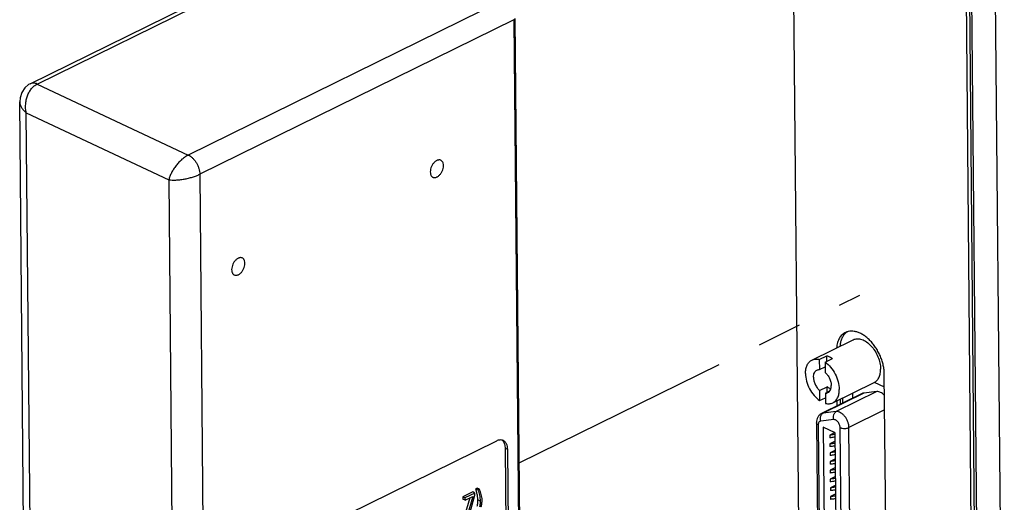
# Model space of a CAD drawing. Header units: inches. Extents: x 0 to 34, y 0 to 22.
# Tile 48 of 60: x 24.3 to 27.4, y 16 to 17.5. Entities that reach past the tile are written whole.
import ezdxf

# ---------------------------------------------------------------- set-up
doc = ezdxf.new("R2010")
doc.units = ezdxf.units.IN
doc.header["$LTSCALE"] = 1.87
doc.header["$MEASUREMENT"] = 0
doc.linetypes.add('CENTER', pattern=[0.6, 0.375, -0.075, 0.075, -0.075])
doc.layers.get('0').update_dxf_attribs({"linetype": 'CONTINUOUS'})
doc.layers.add('DEFAULT_1', color=7, linetype='CENTER')

msp = doc.modelspace()

# ---------------------------------------------------------------- linework, layer by layer
at = {"color": 7, "linetype": 'CONTINUOUS'}
for p, q in [((26.6955, 18.6916), (26.7283, 15.1236)), ((27.368, 14.6048), (27.3321, 18.4998)), ((27.2941, 14.5659), (27.2582, 18.4634)), ((27.2736, 14.8673), (27.2408, 18.4353)), ((27.2842, 14.8725), (27.2513, 18.4405)), ((24.309, 17.2915), (24.9156, 17.59)), ((24.3306, 17.2904), (24.9373, 17.589)), ((25.7921, 17.5531), (24.8052, 17.0674)), ((25.828, 17.4926), (24.8411, 17.0069)), ((25.828, 17.4926), (25.8583, 14.2121)), ((25.8309, 17.496), (25.8612, 14.2156)), ((24.3306, 17.2904), (24.8052, 17.0674)), ((24.2756, 17.2348), (24.2756, 17.2348)), ((24.3045, 14.0987), (24.2756, 17.2348)), ((24.312, 15.4752), (24.2961, 17.1998)), ((24.2961, 17.1998), (24.7438, 16.9894)), ((24.7438, 16.9894), (24.7719, 13.9411)), ((24.8411, 17.0069), (24.8695, 13.9254)), ((26.7636, 16.4231), (26.8933, 16.487)), ((26.787, 16.4249), (26.8105, 16.4365)), ((26.787, 16.4249), (26.7872, 16.3929)), ((26.8051, 16.4164), (26.8287, 16.428)), ((26.8107, 16.4191), (26.8105, 16.4365)), ((26.7872, 16.3929), (26.8053, 16.4018)), ((26.8051, 16.4164), (26.8054, 16.3844)), ((27.0031, 15.0781), (26.9911, 16.3793)), ((26.7878, 16.3277), (26.8114, 16.3393)), ((26.8116, 16.3218), (26.8114, 16.3393)), ((26.8297, 16.2889), (26.9594, 16.3528)), ((26.9602, 16.3524), (26.9602, 16.3532)), ((26.9915, 16.3377), (26.9602, 16.3524)), ((26.7878, 16.3277), (26.7881, 16.2957)), ((26.7881, 16.2957), (26.8062, 16.3045)), ((26.9218, 16.318), (26.7942, 16.2552)), ((26.927, 16.3195), (26.7995, 16.2567)), ((26.806, 16.3191), (26.82, 16.326)), ((26.806, 16.3191), (26.8063, 16.2871)), ((26.9676, 16.3238), (26.8401, 16.261)), ((26.8525, 16.3002), (26.8527, 16.284)), ((26.8596, 16.3036), (26.8597, 16.2874)), ((26.8913, 16.3192), (26.8914, 16.303)), ((26.9676, 16.3238), (26.927, 16.3195)), ((26.842, 16.295), (26.8421, 16.2788)), ((26.9921, 16.2662), (26.8802, 16.2111)), ((26.8323, 16.2358), (26.7917, 16.2315)), ((26.8401, 16.261), (26.7995, 16.2567)), ((26.778, 16.2263), (26.787, 15.2499)), ((26.7838, 16.2196), (26.7928, 15.2433)), ((26.7993, 16.2125), (26.8083, 15.2358)), ((26.837, 16.1948), (26.7993, 16.2125)), ((26.8618, 15.1875), (26.8523, 16.2108)), ((26.8896, 15.1877), (26.8802, 16.2111)), ((26.8362, 16.1952), (26.8201, 16.1873)), ((26.8201, 16.1873), (26.8202, 16.1786)), ((26.846, 15.218), (26.837, 16.1948)), ((25.7728, 16.1687), (24.9419, 15.7598)), ((25.8051, 15.7335), (25.8013, 16.1455)), ((25.8084, 16.1422), (25.8013, 16.1455)), ((26.8373, 16.168), (26.8204, 16.1597)), ((26.8204, 16.1597), (26.8205, 16.151)), ((25.8122, 15.7302), (25.8084, 16.1422)), ((26.8375, 16.1403), (26.8207, 16.132)), ((26.8207, 16.132), (26.8207, 16.1234)), ((26.8378, 16.1127), (26.8209, 16.1044)), ((26.8209, 16.1044), (26.821, 16.0958)), ((26.838, 16.0851), (26.8212, 16.0768)), ((26.8212, 16.0768), (26.8212, 16.0682)), ((26.8383, 16.0575), (26.8214, 16.0492)), ((25.7123, 16.0206), (25.7078, 16.0184)), ((25.7194, 16.0172), (25.7123, 16.0206)), ((26.8214, 16.0492), (26.8215, 16.0406)), ((26.8386, 16.0299), (26.8217, 16.0216)), ((26.8217, 16.0216), (26.8218, 16.013)), ((25.6983, 16.0086), (25.667, 15.9932)), ((25.667, 15.9932), (25.6671, 15.9861)), ((25.6741, 15.9898), (25.667, 15.9932)), ((25.6891, 15.9901), (25.6737, 15.9372)), ((25.7054, 16.0052), (25.6741, 15.9898)), ((25.6741, 15.9898), (25.6742, 15.9828)), ((25.6742, 15.9828), (25.6986, 15.9947)), ((25.6986, 15.9947), (25.6808, 15.9338)), ((25.6885, 15.9376), (25.7055, 15.9981)), ((25.7054, 16.0052), (25.6983, 16.0086)), ((25.7055, 15.9981), (25.7054, 16.0052)), ((25.7149, 16.015), (25.7078, 16.0184)), ((25.7111, 16.0068), (25.7078, 16.0184)), ((25.7194, 16.0172), (25.7149, 16.015)), ((25.7196, 16.0168), (25.7194, 16.0172)), ((26.8388, 16.0023), (26.8219, 15.994)), ((26.8219, 15.994), (26.822, 15.9854)), ((25.6742, 15.9828), (25.6671, 15.9861)), ((25.7216, 15.9801), (25.7145, 15.9835))]:
    msp.add_line(p, q, dxfattribs=at)
msp.add_lwpolyline([(24.309, 17.2915), (24.3037, 17.2885), (24.2913, 17.278), (24.2819, 17.264), (24.2766, 17.2472), (24.2756, 17.2347)], dxfattribs=at)
for centre, radius, start, end in [((26.8986, 16.4769), 0.0426, 127.7305, 131.5496), ((26.8981, 16.4776), 0.0417, 124.8136, 127.7282), ((26.9467, 16.3785), 0.0287, 296.2021, 298.028), ((26.9467, 16.3786), 0.0287, 298.0283, 299.7479)]:
    msp.add_arc(centre, radius, start, end, dxfattribs=at)
for points, knots in [([(25.8309, 17.496), (25.8309, 17.4957), (25.8308, 17.495), (25.8302, 17.4941), (25.8292, 17.4933), (25.8285, 17.4928), (25.828, 17.4926)], [0, 0, 0, 0, 0.203295, 0.429913, 0.6946, 1, 1, 1, 1]), ([(24.2961, 17.1998), (24.2951, 17.2042), (24.2943, 17.2109), (24.294, 17.2199), (24.2943, 17.2267), (24.2951, 17.2336), (24.2967, 17.2426), (24.2998, 17.2534), (24.3053, 17.2654), (24.3124, 17.2759), (24.3208, 17.2845), (24.3273, 17.2888), (24.3306, 17.2904)], [0, 0, 0, 0, 0.129172, 0.195062, 0.261451, 0.328047, 0.394587, 0.526305, 0.654373, 0.77675, 0.892141, 1, 1, 1, 1]), ([(24.3306, 17.2904), (24.3288, 17.2913), (24.325, 17.2927), (24.3193, 17.2937), (24.3138, 17.2933), (24.3105, 17.2922), (24.309, 17.2914)], [0, 0, 0, 0, 0.274767, 0.532845, 0.771777, 1, 1, 1, 1]), ([(24.2756, 17.2348), (24.2756, 17.2333), (24.2759, 17.2302), (24.277, 17.2256), (24.2787, 17.2211), (24.281, 17.2166), (24.284, 17.2121), (24.2875, 17.2078), (24.2916, 17.2037), (24.2945, 17.2011), (24.2961, 17.1998)], [0, 0, 0, 0, 0.107702, 0.2191, 0.335289, 0.456873, 0.584015, 0.716776, 0.855416, 1, 1, 1, 1]), ([(24.8052, 17.0674), (24.8035, 17.0666), (24.8002, 17.0647), (24.7934, 17.0604), (24.785, 17.0538), (24.7755, 17.0446), (24.7666, 17.0343), (24.76, 17.025), (24.7554, 17.0173), (24.7522, 17.0116), (24.7495, 17.0059), (24.7472, 17.0003), (24.7453, 16.9948), (24.7443, 16.9912), (24.7438, 16.9894)], [0, 0, 0, 0, 0.054723, 0.112728, 0.236648, 0.36806, 0.502946, 0.637155, 0.702791, 0.766842, 0.828966, 0.888847, 0.946049, 1, 1, 1, 1]), ([(24.8052, 17.0674), (24.8077, 17.0663), (24.8112, 17.0641), (24.8156, 17.0606), (24.82, 17.0566), (24.8252, 17.0507), (24.8306, 17.0428), (24.8351, 17.0341), (24.8384, 17.0251), (24.8405, 17.0159), (24.8411, 17.0098), (24.8411, 17.0069)], [0, 0, 0, 0, 0.109738, 0.167919, 0.228328, 0.354574, 0.485784, 0.618978, 0.751032, 0.879009, 1, 1, 1, 1]), ([(25.5856, 17.05), (25.5845, 17.0495), (25.5823, 17.0481), (25.578, 17.0447), (25.5733, 17.0393), (25.5688, 17.0315), (25.5659, 17.0231), (25.5648, 17.0148), (25.5655, 17.0082), (25.5671, 17.0038), (25.5687, 17.0011), (25.5708, 16.9989), (25.5725, 16.9978), (25.5733, 16.9974)], [0, 0, 0, 0, 0.059225, 0.122734, 0.259511, 0.403973, 0.547908, 0.683124, 0.803476, 0.857457, 0.907541, 0.954609, 1, 1, 1, 1]), ([(25.5984, 17.0508), (25.5975, 17.0513), (25.5955, 17.0519), (25.5923, 17.052), (25.5889, 17.0514), (25.5867, 17.0505), (25.5856, 17.05)], [0, 0, 0, 0, 0.229007, 0.46768, 0.723617, 1, 1, 1, 1]), ([(25.5861, 16.9983), (25.5872, 16.9988), (25.5894, 17.0001), (25.5937, 17.0035), (25.5985, 17.009), (25.6029, 17.0168), (25.6058, 17.0252), (25.607, 17.0335), (25.6063, 17.0401), (25.6046, 17.0445), (25.603, 17.0472), (25.6009, 17.0494), (25.5993, 17.0504), (25.5984, 17.0508)], [0, 0, 0, 0, 0.059225, 0.122734, 0.259511, 0.403973, 0.547908, 0.683124, 0.803476, 0.857457, 0.907541, 0.954609, 1, 1, 1, 1]), ([(24.7438, 16.9894), (24.7472, 16.989), (24.7526, 16.9886), (24.7599, 16.9885), (24.7659, 16.9887), (24.7721, 16.9891), (24.7809, 16.99), (24.792, 16.9916), (24.8053, 16.9944), (24.8182, 16.9979), (24.8302, 17.002), (24.8377, 17.0052), (24.8411, 17.0069)], [0, 0, 0, 0, 0.102801, 0.159876, 0.220053, 0.282941, 0.348121, 0.483263, 0.620951, 0.756299, 0.884305, 1, 1, 1, 1]), ([(25.5733, 16.9974), (25.5742, 16.997), (25.5762, 16.9964), (25.5794, 16.9962), (25.5828, 16.9969), (25.585, 16.9977), (25.5861, 16.9983)], [0, 0, 0, 0, 0.229007, 0.46768, 0.723617, 1, 1, 1, 1]), ([(24.9619, 16.743), (24.9608, 16.7425), (24.9586, 16.7411), (24.9543, 16.7378), (24.9495, 16.7323), (24.9451, 16.7245), (24.9422, 16.7161), (24.941, 16.7078), (24.9417, 16.7012), (24.9434, 16.6968), (24.945, 16.6941), (24.9471, 16.6919), (24.9487, 16.6908), (24.9496, 16.6904)], [0, 0, 0, 0, 0.059225, 0.122734, 0.259511, 0.403973, 0.547908, 0.683124, 0.803476, 0.857457, 0.907541, 0.954609, 1, 1, 1, 1]), ([(24.9747, 16.7438), (24.9738, 16.7443), (24.9718, 16.7449), (24.9686, 16.745), (24.9652, 16.7444), (24.963, 16.7435), (24.9619, 16.743)], [0, 0, 0, 0, 0.229007, 0.46768, 0.723617, 1, 1, 1, 1]), ([(24.9624, 16.6913), (24.9635, 16.6918), (24.9657, 16.6931), (24.97, 16.6965), (24.9747, 16.702), (24.9792, 16.7098), (24.9821, 16.7182), (24.9832, 16.7265), (24.9825, 16.7331), (24.9809, 16.7375), (24.9793, 16.7402), (24.9772, 16.7424), (24.9755, 16.7434), (24.9747, 16.7438)], [0, 0, 0, 0, 0.059225, 0.122734, 0.259511, 0.403973, 0.547908, 0.683124, 0.803476, 0.857457, 0.907541, 0.954609, 1, 1, 1, 1]), ([(24.9496, 16.6904), (24.9505, 16.69), (24.9525, 16.6894), (24.9557, 16.6892), (24.9591, 16.6899), (24.9613, 16.6907), (24.9624, 16.6913)], [0, 0, 0, 0, 0.229007, 0.46768, 0.723617, 1, 1, 1, 1]), ([(26.9911, 16.3793), (26.991, 16.3837), (26.9904, 16.3928), (26.9881, 16.4064), (26.9844, 16.4203), (26.9794, 16.434), (26.9732, 16.4473), (26.9658, 16.46), (26.9575, 16.4718), (26.9484, 16.4826), (26.9387, 16.492), (26.9285, 16.5), (26.9181, 16.5063), (26.9076, 16.5109), (26.8972, 16.5136), (26.8872, 16.5144), (26.8777, 16.5133), (26.8717, 16.5111), (26.869, 16.5098)], [0, 0, 0, 0, 0.065213, 0.133442, 0.203868, 0.275741, 0.348263, 0.420555, 0.491759, 0.561066, 0.62776, 0.691239, 0.751088, 0.807106, 0.859394, 0.908377, 0.954866, 1, 1, 1, 1]), ([(26.869, 16.5098), (26.8671, 16.5088), (26.8634, 16.5066), (26.8583, 16.5025), (26.8538, 16.4974), (26.8499, 16.4916), (26.8467, 16.4851), (26.8431, 16.4753), (26.8417, 16.4674), (26.8411, 16.462)], [0, 0, 0, 0, 0.110922, 0.223502, 0.33926, 0.459454, 0.585091, 0.716884, 1, 1, 1, 1]), ([(26.8704, 16.5088), (26.8677, 16.5065), (26.8629, 16.501), (26.8574, 16.4912), (26.8535, 16.4797), (26.8521, 16.4715), (26.8517, 16.4672)], [0, 0, 0, 0, 0.224868, 0.464193, 0.721977, 1, 1, 1, 1]), ([(26.8933, 16.487), (26.8953, 16.4879), (26.8994, 16.4894), (26.9062, 16.4903), (26.9133, 16.4897), (26.9234, 16.4871), (26.9361, 16.4802), (26.95, 16.4678), (26.9621, 16.452), (26.9716, 16.4337), (26.9778, 16.4145), (26.9794, 16.4013), (26.9795, 16.3949)], [0, 0, 0, 0, 0.045183, 0.09172, 0.140756, 0.193097, 0.30882, 0.438943, 0.579455, 0.724282, 0.866592, 1, 1, 1, 1]), ([(26.7435, 16.381), (26.7435, 16.3857), (26.7442, 16.3948), (26.748, 16.4071), (26.7534, 16.4155), (26.759, 16.4205), (26.762, 16.4224), (26.7636, 16.4231)], [0, 0, 0, 0, 0.289507, 0.549286, 0.782353, 0.892268, 1, 1, 1, 1]), ([(26.7636, 16.4231), (26.7653, 16.424), (26.7689, 16.4253), (26.7768, 16.4266), (26.783, 16.4259), (26.787, 16.4249)], [0, 0, 0, 0, 0.237631, 0.480743, 1, 1, 1, 1]), ([(26.8105, 16.4365), (26.812, 16.4361), (26.8185, 16.4341), (26.8244, 16.4309), (26.8287, 16.428)], [0, 0, 0, 0, 0.234975, 1, 1, 1, 1]), ([(26.7687, 16.3692), (26.7687, 16.3717), (26.769, 16.3764), (26.771, 16.3829), (26.7744, 16.3881), (26.7776, 16.3905), (26.7792, 16.3913)], [0, 0, 0, 0, 0.289768, 0.549771, 0.783052, 1, 1, 1, 1]), ([(26.7792, 16.3913), (26.7805, 16.3919), (26.7831, 16.3928), (26.7859, 16.393), (26.7872, 16.3929)], [0, 0, 0, 0, 0.490036, 1, 1, 1, 1]), ([(26.8051, 16.4164), (26.8116, 16.4119), (26.8238, 16.4005), (26.8377, 16.3795), (26.8471, 16.3558), (26.8497, 16.3391), (26.8497, 16.3311)], [0, 0, 0, 0, 0.237691, 0.495881, 0.756283, 1, 1, 1, 1]), ([(26.961, 16.3536), (26.9624, 16.3544), (26.9653, 16.3564), (26.9704, 16.3614), (26.9754, 16.3697), (26.9789, 16.3817), (26.9795, 16.3904), (26.9795, 16.3949)], [0, 0, 0, 0, 0.107501, 0.217656, 0.451705, 0.711697, 1, 1, 1, 1]), ([(26.7435, 16.381), (26.7436, 16.3729), (26.7462, 16.3562), (26.7555, 16.3326), (26.7695, 16.3115), (26.7816, 16.3001), (26.7881, 16.2957)], [0, 0, 0, 0, 0.243717, 0.504119, 0.762309, 1, 1, 1, 1]), ([(26.7687, 16.3692), (26.7687, 16.3654), (26.7698, 16.3577), (26.7737, 16.3465), (26.7797, 16.3362), (26.785, 16.3302), (26.7878, 16.3277)], [0, 0, 0, 0, 0.239961, 0.496294, 0.754585, 1, 1, 1, 1]), ([(26.8054, 16.3844), (26.8083, 16.3818), (26.8135, 16.3759), (26.8195, 16.3656), (26.8235, 16.3544), (26.8246, 16.3466), (26.8246, 16.3429)], [0, 0, 0, 0, 0.245415, 0.503706, 0.760039, 1, 1, 1, 1]), ([(26.823, 16.3321), (26.822, 16.3324), (26.8178, 16.3342), (26.814, 16.3369), (26.8114, 16.3393)], [0, 0, 0, 0, 0.232897, 1, 1, 1, 1]), ([(26.814, 16.3207), (26.8157, 16.3215), (26.8189, 16.3239), (26.8222, 16.3291), (26.8242, 16.3356), (26.8246, 16.3404), (26.8246, 16.3429)], [0, 0, 0, 0, 0.216948, 0.450229, 0.710232, 1, 1, 1, 1]), ([(26.8297, 16.2889), (26.8312, 16.2897), (26.8343, 16.2916), (26.8398, 16.2965), (26.8453, 16.3049), (26.8491, 16.3173), (26.8498, 16.3263), (26.8497, 16.3311)], [0, 0, 0, 0, 0.107732, 0.217647, 0.450714, 0.710493, 1, 1, 1, 1]), ([(26.806, 16.3191), (26.8074, 16.3191), (26.8102, 16.3192), (26.8128, 16.3201), (26.814, 16.3207)], [0, 0, 0, 0, 0.509964, 1, 1, 1, 1]), ([(26.927, 16.3195), (26.9266, 16.3194), (26.9248, 16.3192), (26.923, 16.3186), (26.9218, 16.318)], [0, 0, 0, 0, 0.25462, 1, 1, 1, 1]), ([(26.9917, 16.3122), (26.9899, 16.3142), (26.9861, 16.3176), (26.98, 16.3215), (26.9738, 16.3237), (26.9696, 16.324), (26.9676, 16.3238)], [0, 0, 0, 0, 0.287424, 0.550575, 0.787119, 1, 1, 1, 1]), ([(26.8063, 16.2871), (26.8103, 16.2861), (26.8165, 16.2854), (26.8244, 16.2867), (26.828, 16.2881), (26.8297, 16.2889)], [0, 0, 0, 0, 0.519257, 0.762369, 1, 1, 1, 1]), ([(26.7942, 16.2552), (26.7916, 16.2539), (26.7868, 16.2505), (26.7815, 16.2434), (26.7785, 16.2351), (26.7779, 16.2292), (26.778, 16.2263)], [0, 0, 0, 0, 0.249424, 0.498362, 0.747661, 1, 1, 1, 1]), ([(26.7917, 16.2315), (26.7909, 16.2339), (26.7901, 16.239), (26.7909, 16.2453), (26.7927, 16.2498), (26.7946, 16.2527), (26.7968, 16.2551), (26.7986, 16.2563), (26.7995, 16.2567)], [0, 0, 0, 0, 0.268874, 0.53266, 0.658383, 0.778155, 0.891765, 1, 1, 1, 1]), ([(26.7995, 16.2567), (26.7991, 16.2567), (26.7972, 16.2564), (26.7955, 16.2558), (26.7942, 16.2552)], [0, 0, 0, 0, 0.254641, 1, 1, 1, 1]), ([(26.8323, 16.2358), (26.8315, 16.2382), (26.8307, 16.2433), (26.8315, 16.2496), (26.8333, 16.2541), (26.8351, 16.257), (26.8374, 16.2594), (26.8392, 16.2606), (26.8401, 16.261)], [0, 0, 0, 0, 0.268874, 0.53266, 0.658383, 0.778155, 0.891765, 1, 1, 1, 1]), ([(26.8523, 16.2108), (26.8523, 16.2123), (26.852, 16.2154), (26.8502, 16.2215), (26.847, 16.2272), (26.8427, 16.2318), (26.8393, 16.2342), (26.8358, 16.2357), (26.8334, 16.2359), (26.8323, 16.2358)], [0, 0, 0, 0, 0.129124, 0.266554, 0.545328, 0.677025, 0.797557, 0.904868, 1, 1, 1, 1]), ([(26.8802, 16.2111), (26.8801, 16.2141), (26.8794, 16.2203), (26.8768, 16.2294), (26.8726, 16.2383), (26.8673, 16.2463), (26.861, 16.2529), (26.8542, 16.2579), (26.8471, 16.2608), (26.8423, 16.2613), (26.8401, 16.261)], [0, 0, 0, 0, 0.129014, 0.266325, 0.407023, 0.545719, 0.677302, 0.79773, 0.90495, 1, 1, 1, 1]), ([(26.7838, 16.2196), (26.7829, 16.22), (26.7814, 16.2209), (26.7795, 16.2225), (26.7783, 16.2243), (26.778, 16.2256), (26.778, 16.2263)], [0, 0, 0, 0, 0.30608, 0.57004, 0.796579, 1, 1, 1, 1]), ([(26.7917, 16.2315), (26.7911, 16.2314), (26.79, 16.2312), (26.7884, 16.2304), (26.787, 16.2293), (26.7854, 16.2273), (26.784, 16.224), (26.7838, 16.2212), (26.7838, 16.2196)], [0, 0, 0, 0, 0.112347, 0.222676, 0.334498, 0.451066, 0.706718, 1, 1, 1, 1]), ([(26.8523, 16.2108), (26.8533, 16.2104), (26.8554, 16.2096), (26.86, 16.2084), (26.8663, 16.2079), (26.8725, 16.2085), (26.8771, 16.2098), (26.8792, 16.2106), (26.8802, 16.2111)], [0, 0, 0, 0, 0.112212, 0.23516, 0.499962, 0.764784, 0.887757, 1, 1, 1, 1]), ([(26.8371, 16.1899), (26.8358, 16.1896), (26.8302, 16.1883), (26.8245, 16.1876), (26.8201, 16.1873)], [0, 0, 0, 0, 0.241917, 1, 1, 1, 1]), ([(26.8372, 16.1813), (26.8358, 16.1809), (26.8302, 16.1797), (26.8246, 16.1789), (26.8202, 16.1786)], [0, 0, 0, 0, 0.241917, 1, 1, 1, 1]), ([(25.7836, 16.1718), (25.7818, 16.1717), (25.7781, 16.171), (25.7746, 16.1696), (25.7728, 16.1687)], [0, 0, 0, 0, 0.484229, 1, 1, 1, 1]), ([(25.7946, 16.17), (25.793, 16.1708), (25.7893, 16.1719), (25.7855, 16.172), (25.7836, 16.1718)], [0, 0, 0, 0, 0.489576, 1, 1, 1, 1]), ([(25.7943, 16.1681), (25.794, 16.1684), (25.793, 16.1695), (25.7919, 16.1706), (25.791, 16.1713)], [0, 0, 0, 0, 0.254785, 1, 1, 1, 1]), ([(25.8013, 16.1455), (25.8013, 16.1477), (25.801, 16.152), (25.7992, 16.1598), (25.7966, 16.1652), (25.7943, 16.1681)], [0, 0, 0, 0, 0.274698, 0.533859, 1, 1, 1, 1]), ([(25.8084, 16.1422), (25.8084, 16.1453), (25.8078, 16.1512), (25.8055, 16.1582), (25.8029, 16.1629), (25.8005, 16.1659), (25.7978, 16.1683), (25.7957, 16.1695), (25.7946, 16.17)], [0, 0, 0, 0, 0.284497, 0.544804, 0.665764, 0.780993, 0.891707, 1, 1, 1, 1]), ([(26.8373, 16.1623), (26.836, 16.162), (26.8304, 16.1607), (26.8247, 16.1599), (26.8204, 16.1597)], [0, 0, 0, 0, 0.241917, 1, 1, 1, 1]), ([(26.8374, 16.1537), (26.8361, 16.1533), (26.8305, 16.1521), (26.8248, 16.1513), (26.8205, 16.151)], [0, 0, 0, 0, 0.241917, 1, 1, 1, 1]), ([(26.8376, 16.1347), (26.8363, 16.1344), (26.8307, 16.1331), (26.825, 16.1323), (26.8207, 16.132)], [0, 0, 0, 0, 0.241917, 1, 1, 1, 1]), ([(26.8377, 16.1261), (26.8363, 16.1257), (26.8308, 16.1245), (26.8251, 16.1237), (26.8207, 16.1234)], [0, 0, 0, 0, 0.241917, 1, 1, 1, 1]), ([(26.8379, 16.1071), (26.8365, 16.1067), (26.8309, 16.1055), (26.8252, 16.1047), (26.8209, 16.1044)], [0, 0, 0, 0, 0.241917, 1, 1, 1, 1]), ([(26.8379, 16.0985), (26.8366, 16.0981), (26.831, 16.0968), (26.8253, 16.0961), (26.821, 16.0958)], [0, 0, 0, 0, 0.241917, 1, 1, 1, 1]), ([(26.8381, 16.0795), (26.8368, 16.0791), (26.8312, 16.0779), (26.8255, 16.0771), (26.8212, 16.0768)], [0, 0, 0, 0, 0.241917, 1, 1, 1, 1]), ([(26.8382, 16.0708), (26.8368, 16.0705), (26.8313, 16.0692), (26.8256, 16.0685), (26.8212, 16.0682)], [0, 0, 0, 0, 0.241917, 1, 1, 1, 1]), ([(26.8384, 16.0519), (26.837, 16.0515), (26.8314, 16.0502), (26.8257, 16.0495), (26.8214, 16.0492)], [0, 0, 0, 0, 0.241917, 1, 1, 1, 1]), ([(26.8384, 16.0432), (26.8371, 16.0429), (26.8315, 16.0416), (26.8258, 16.0409), (26.8215, 16.0406)], [0, 0, 0, 0, 0.241917, 1, 1, 1, 1]), ([(26.8386, 16.0242), (26.8373, 16.0239), (26.8317, 16.0226), (26.826, 16.0219), (26.8217, 16.0216)], [0, 0, 0, 0, 0.241917, 1, 1, 1, 1]), ([(25.7145, 15.9835), (25.7145, 15.9855), (25.7143, 15.9896), (25.7134, 15.9975), (25.7121, 16.0031), (25.7111, 16.0068)], [0, 0, 0, 0, 0.262791, 0.515848, 1, 1, 1, 1]), ([(25.7149, 16.015), (25.7157, 16.0123), (25.7174, 16.0068), (25.7196, 15.9984), (25.7212, 15.9894), (25.7216, 15.9833), (25.7216, 15.9801)], [0, 0, 0, 0, 0.239672, 0.482887, 0.73442, 1, 1, 1, 1]), ([(25.7279, 15.9834), (25.7279, 15.9865), (25.7273, 15.9925), (25.7253, 16.0011), (25.7226, 16.0091), (25.7206, 16.0143), (25.7196, 16.0168)], [0, 0, 0, 0, 0.267793, 0.520196, 0.763337, 1, 1, 1, 1]), ([(26.8387, 16.0156), (26.8374, 16.0153), (26.8318, 16.014), (26.8261, 16.0133), (26.8218, 16.013)], [0, 0, 0, 0, 0.241917, 1, 1, 1, 1]), ([(26.8389, 15.9966), (26.8375, 15.9963), (26.832, 15.995), (26.8263, 15.9943), (26.8219, 15.994)], [0, 0, 0, 0, 0.241917, 1, 1, 1, 1]), ([(26.839, 15.988), (26.8376, 15.9877), (26.832, 15.9864), (26.8263, 15.9857), (26.822, 15.9854)], [0, 0, 0, 0, 0.241917, 1, 1, 1, 1]), ([(25.7128, 15.9641), (25.7131, 15.9657), (25.7137, 15.9698), (25.7144, 15.9763), (25.7146, 15.9811), (25.7145, 15.9835)], [0, 0, 0, 0, 0.256101, 0.634086, 1, 1, 1, 1]), ([(25.7216, 15.9801), (25.7217, 15.9786), (25.7216, 15.9746), (25.721, 15.9681), (25.7203, 15.9632), (25.7199, 15.9608)], [0, 0, 0, 0, 0.24237, 0.616936, 1, 1, 1, 1]), ([(25.7252, 15.9621), (25.726, 15.9657), (25.727, 15.971), (25.7278, 15.9782), (25.7279, 15.9816), (25.7279, 15.9834)], [0, 0, 0, 0, 0.511546, 0.760026, 1, 1, 1, 1])]:
    msp.add_open_spline(points, degree=3, knots=knots, dxfattribs=at)
at = {"layer": 'DEFAULT_1', "color": 4, "linetype": 'CENTER'}
msp.add_line((25.8438, 16.0998), (26.9139, 16.6265), dxfattribs=at)

doc.saveas('drawing.dxf')
